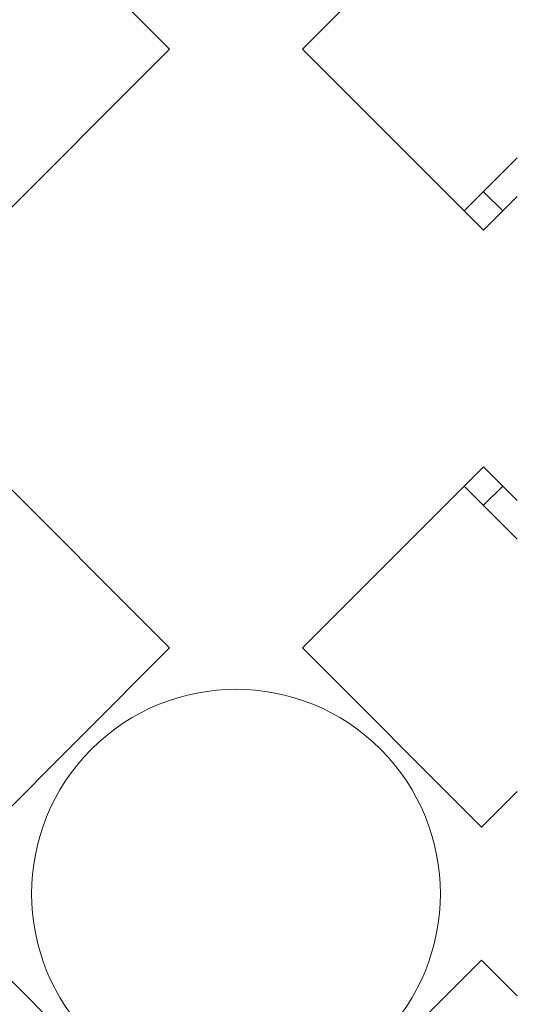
# Model space of a CAD drawing. Header units: millimetres. Extents: x 0 to 415, y 0 to 589.
# Tile 32 of 40: x 403.08 to 407.64, y 324.18 to 333.21. Entities that reach past the tile are written whole.
import ezdxf
from ezdxf.xclip import XClip

# ---------------------------------------------------------------- set-up
doc = ezdxf.new("R2010")
doc.units = ezdxf.units.MM
doc.header["$MEASUREMENT"] = 0
doc.header["$XCLIPFRAME"] = 0
doc.layers.add('Интерьер - Мебель', color=7, linetype='Continuous')

# ---------------------------------------------------------------- blocks, each defined once
blk = doc.blocks.new('Чертеж_2_2', base_point=(217.7037, 72.6044))
at = {"layer": 'Интерьер - Мебель', "color": 7, "linetype": 'Continuous', "lineweight": 15, "ltscale": 0.5}
for p, q in [((407.6441, 331.9408), (407.1577, 331.4543)), ((407.3345, 331.6311), (407.5112, 331.4543)), ((407.1577, 328.932), (407.6441, 328.4456)), ((407.3345, 328.7552), (407.5112, 328.932))]:
    blk.add_line(p, q, dxfattribs=at)
at = {"layer": 'Интерьер - Мебель', "color": 7, "linetype": 'Continuous', "lineweight": 15, "ltscale": 0.5, "flags": 128}
for points in [[(404.453, 332.9392), (402.809, 334.5833), (401.1473, 332.9216), (402.7913, 331.2775)], [(402.809, 325.803), (404.453, 327.4471), (402.7913, 329.1088), (401.1473, 327.4647)], [(404.453, 322.9392), (402.809, 324.5833), (401.1473, 322.9216), (402.7913, 321.2775)]]:
    blk.add_lwpolyline(points, close=True, dxfattribs=at)
for points in [[(407.6441, 334.2559), (407.3168, 334.5833), (405.6728, 332.9392), (407.3345, 331.2775), (407.6441, 331.5872)], [(407.6441, 328.7991), (407.3345, 329.1088), (405.6728, 327.4471), (407.3168, 325.803), (407.6441, 326.1304)], [(407.6441, 324.2559), (407.3168, 324.5833), (405.6728, 322.9392), (407.3345, 321.2775), (407.6441, 321.5872)]]:
    blk.add_lwpolyline(points, dxfattribs=at)
blk.add_lwpolyline([(403.7371, 326.519, 1), (406.3887, 323.8673, 1)], format="xyb", close=True, dxfattribs=at)

msp = doc.modelspace()

# ---------------------------------------------------------------- block references
at = {"color": 161, "linetype": 'Continuous', "lineweight": 40, "true_color": 0x83aefe}
ref = msp.add_blockref('Чертеж_2_2', (217.7037, 72.6044), dxfattribs=at)
XClip(ref).set_block_clipping_path([(24.004460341, 138.0790885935), (407.6441154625, 585.1734188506)])

doc.saveas('drawing.dxf')
